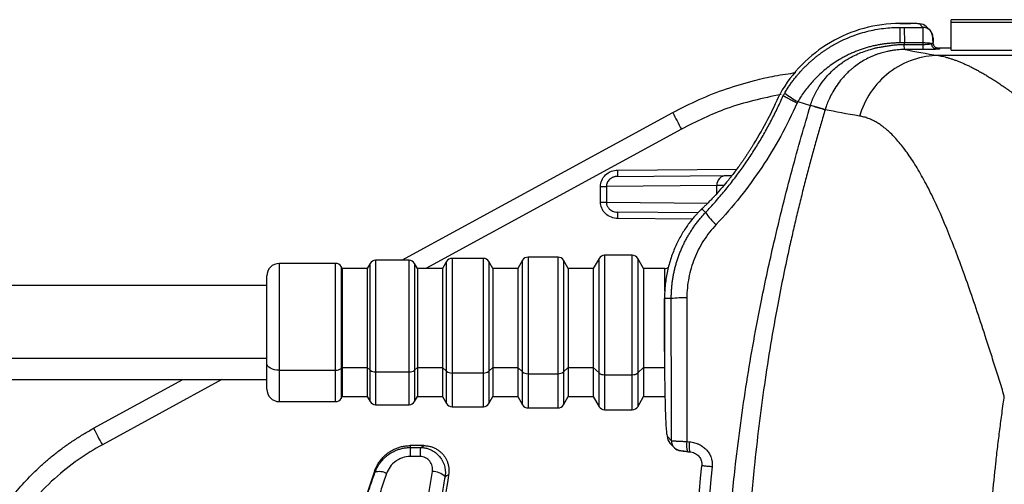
# Model space of a CAD drawing. Header units: millimetres. Extents: x 5 to 597, y 5 to 415.
# Tile 45 of 138: x 286.86 to 302.54, y 141.2 to 148.6. Entities that reach past the tile are written whole.
import ezdxf

# ---------------------------------------------------------------- set-up
doc = ezdxf.new("R2010")
doc.units = ezdxf.units.MM

msp = doc.modelspace()

# ---------------------------------------------------------------- linework, layer by layer
at = {"color": 7, "linetype": 'Continuous', "lineweight": 25}
for p, q in [((300.8744, 148.5363), (300.8744, 148.5362)), ((300.8744, 148.5363), (301.0451, 148.5363)), ((301.0451, 148.5362), (300.8744, 148.5362)), ((301.0451, 148.5363), (301.0451, 148.5362)), ((301.2408, 148.4758), (301.185, 148.5315)), ((315.2907, 148.5974), (301.6907, 148.5974)), ((315.2907, 148.5974), (301.6907, 148.5974)), ((301.6907, 148.5563), (301.6907, 148.5974)), ((301.6907, 148.5974), (301.6907, 148.5974)), ((301.6907, 148.5563), (315.2907, 148.5563)), ((301.6907, 148.1106), (301.6907, 148.5563)), ((300.9447, 148.4758), (301.2408, 148.4758)), ((301.3539, 148.429), (301.2981, 148.4848)), ((301.2454, 148.2281), (300.945, 148.2281)), ((301.2455, 148.2049), (301.2454, 148.2281)), ((301.4909, 148.1461), (301.5049, 148.1321)), ((301.6907, 148.1461), (301.4909, 148.1461)), ((301.6907, 148.1106), (315.2907, 148.1106)), ((316.3188, 148.0274), (301.4874, 148.0274)), ((299.2482, 147.2931), (299.4502, 147.2324)), ((292.9417, 144.7686), (297.2571, 147.1197)), ((299.6842, 147.1653), (299.6833, 147.1623)), ((298.548, 146.6205), (298.5481, 146.6205)), ((296.3796, 146.1037), (298.1069, 146.1188)), ((298.1069, 146.1188), (298.1969, 146.1195)), ((296.1062, 145.9434), (296.199, 145.9434)), ((296.1062, 145.6938), (296.1062, 145.9434)), ((297.957, 145.9588), (296.199, 145.9434)), ((296.199, 145.9434), (296.199, 145.6938)), ((296.1062, 145.6938), (296.199, 145.6938)), ((297.6608, 145.5224), (296.3796, 145.5335)), ((297.7065, 145.5738), (297.6992, 145.5661)), ((297.7277, 145.5938), (297.7065, 145.5737)), ((297.7799, 145.5312), (297.7209, 145.5869)), ((293.0579, 144.7686), (292.5235, 144.7686)), ((293.6542, 144.7486), (293.5907, 144.6386)), ((294.2406, 144.7986), (293.7408, 144.7986)), ((294.3907, 144.6386), (294.3272, 144.7486)), ((294.8657, 144.7686), (294.7907, 144.6386)), ((295.429, 144.8186), (294.9523, 144.8186)), ((295.5907, 144.6386), (295.5156, 144.7686)), ((296.0831, 144.7986), (295.9907, 144.6386)), ((296.6117, 144.8486), (296.1697, 144.8486)), ((296.7907, 144.6386), (296.6983, 144.7986)), ((291.8868, 144.7186), (290.9907, 144.7186)), ((291.9907, 144.6386), (291.9734, 144.6686)), ((292.3907, 144.6386), (291.9907, 144.6386)), ((291.9907, 144.6386), (291.9907, 143.0618)), ((292.4369, 144.7186), (292.3907, 144.6386)), ((292.3907, 144.6386), (292.3907, 143.0618)), ((293.1907, 144.6386), (293.1445, 144.7186)), ((293.5907, 144.6386), (293.1907, 144.6386)), ((293.1907, 144.6386), (293.1907, 143.0618)), ((293.5907, 144.6386), (293.5907, 143.0618)), ((294.7907, 144.6386), (294.3907, 144.6386)), ((294.3907, 144.6386), (294.3907, 143.0618)), ((294.7907, 144.6386), (294.7907, 143.0618)), ((295.9907, 144.6386), (295.5907, 144.6386)), ((295.5907, 144.6386), (295.5907, 143.0618)), ((295.9907, 144.6386), (295.9907, 143.0618)), ((297.1329, 144.6386), (296.7907, 144.6386)), ((296.7907, 144.6386), (296.7907, 143.0618)), ((290.7907, 143.1274), (290.7907, 144.5186)), ((290.7907, 144.3686), (275.7907, 144.3686)), ((297.1246, 144.1599), (297.1247, 144.1599)), ((297.1246, 143.3151), (297.1246, 144.1599)), ((297.1247, 144.1599), (297.1247, 143.3151)), ((297.233, 144.1599), (297.1247, 144.1599)), ((275.7907, 143.2092), (290.7907, 143.2092)), ((297.1246, 143.3151), (297.1247, 143.3151)), ((290.7907, 142.7186), (290.7907, 143.1274)), ((290.9907, 143.0182), (291.8868, 143.0182)), ((291.9907, 143.0618), (291.9734, 143.0455)), ((291.9907, 143.0618), (292.3907, 143.0618)), ((291.9907, 143.0618), (291.9907, 142.5986)), ((292.3907, 143.0618), (292.4369, 143.0182)), ((292.3907, 143.0618), (292.3907, 142.5986)), ((293.1907, 143.0618), (293.1445, 143.0182)), ((293.1907, 143.0618), (293.5907, 143.0618)), ((293.1907, 143.0618), (293.1907, 142.5986)), ((293.5907, 143.0618), (293.6542, 143.0018)), ((293.5907, 143.0618), (293.5907, 142.5986)), ((294.3907, 143.0618), (294.3272, 143.0018)), ((294.3907, 143.0618), (294.7907, 143.0618)), ((294.3907, 143.0618), (294.3907, 142.5986)), ((294.7907, 143.0618), (294.8657, 142.9909)), ((294.7907, 143.0618), (294.7907, 142.5986)), ((295.5907, 143.0618), (295.5156, 142.9909)), ((295.5907, 143.0618), (295.9907, 143.0618)), ((295.5907, 143.0618), (295.5907, 142.5986)), ((295.9907, 143.0618), (296.0831, 142.9745)), ((295.9907, 143.0618), (295.9907, 142.5986)), ((296.7907, 143.0618), (296.6983, 142.9745)), ((296.7907, 143.0618), (297.1329, 143.0618)), ((296.7907, 143.0618), (296.7907, 142.5986)), ((275.7907, 142.8686), (290.7907, 142.8686)), ((288.0335, 142.0946), (289.4542, 142.8686)), ((292.5235, 142.9909), (293.0579, 142.9909)), ((293.7408, 142.9745), (294.2406, 142.9745)), ((294.9523, 142.9636), (295.429, 142.9636)), ((296.1697, 142.9472), (296.6117, 142.9472)), ((291.9734, 142.5686), (291.9907, 142.5986)), ((291.9907, 142.5986), (292.3907, 142.5986)), ((292.3907, 142.5986), (292.4369, 142.5186)), ((293.1445, 142.5186), (293.1907, 142.5986)), ((293.1907, 142.5986), (293.5907, 142.5986)), ((293.5907, 142.5986), (293.6542, 142.4886)), ((294.3272, 142.4886), (294.3907, 142.5986)), ((294.3907, 142.5986), (294.7907, 142.5986)), ((294.7907, 142.5986), (294.8657, 142.4686)), ((295.5156, 142.4686), (295.5907, 142.5986)), ((295.5907, 142.5986), (295.9907, 142.5986)), ((295.9907, 142.5986), (296.0831, 142.4386)), ((296.6983, 142.4386), (296.7907, 142.5986)), ((296.7907, 142.5986), (297.1329, 142.5986)), ((290.9907, 142.5186), (291.8868, 142.5186)), ((292.5235, 142.4686), (293.0579, 142.4686)), ((293.7408, 142.4386), (294.2406, 142.4386)), ((294.9523, 142.4186), (295.429, 142.4186)), ((296.1697, 142.3886), (296.6117, 142.3886)), ((297.1699, 141.9668), (297.2351, 141.8958)), ((293.2929, 141.8186), (293.0765, 141.8186)), ((293.0775, 141.7887), (293.2378, 141.7887)), ((297.212, 141.8585), (297.2772, 141.7875)), ((297.4832, 141.8842), (297.5265, 141.8801)), ((293.2345, 141.6442), (293.0742, 141.6442)), ((297.4959, 141.7218), (297.5391, 141.7177))]:
    msp.add_line(p, q, dxfattribs=at)
at = {"color": 8, "linetype": 'Continuous', "lineweight": 25}
for p, q in [((297.3954, 146.8562), (293.3249, 144.6386)), ((296.3805, 146.2037), (298.2746, 146.2202)), ((297.957, 145.8318), (297.957, 145.9588)), ((296.199, 145.6938), (297.8137, 145.6797)), ((297.7277, 145.5938), (297.7209, 145.5869)), ((297.5738, 145.4231), (296.3805, 145.4335)), ((292.5235, 144.7686), (292.5235, 142.9909)), ((293.0579, 142.9909), (293.0579, 144.7686)), ((293.6542, 143.0018), (293.6542, 144.7486)), ((293.7408, 144.7986), (293.7408, 142.9745)), ((294.2406, 142.9745), (294.2406, 144.7986)), ((294.3272, 144.7486), (294.3272, 143.0018)), ((294.8657, 142.9909), (294.8657, 144.7686)), ((294.9523, 144.8186), (294.9523, 142.9636)), ((295.429, 142.9636), (295.429, 144.8186)), ((295.5156, 144.7686), (295.5156, 142.9909)), ((296.0831, 142.9745), (296.0831, 144.7986)), ((296.1697, 144.8486), (296.1697, 142.9472)), ((296.6117, 142.9472), (296.6117, 144.8486)), ((296.6983, 144.7986), (296.6983, 142.9745)), ((290.9907, 144.7186), (290.9907, 143.0182)), ((291.8868, 143.0182), (291.8868, 144.7186)), ((291.9734, 144.6686), (291.9734, 143.0455)), ((292.4369, 143.0182), (292.4369, 144.7186)), ((293.1445, 144.7186), (293.1445, 143.0182)), ((297.1329, 144.2779), (297.1329, 144.6386)), ((290.9907, 143.0182), (290.9907, 142.5186)), ((291.8868, 142.5186), (291.8868, 143.0182)), ((291.9734, 143.0455), (291.9734, 142.5686)), ((292.4369, 142.5186), (292.4369, 143.0182)), ((293.1445, 143.0182), (293.1445, 142.5186)), ((290.0761, 142.8686), (288.1718, 141.8312)), ((292.5235, 142.9909), (292.5235, 142.4686)), ((293.0579, 142.4686), (293.0579, 142.9909)), ((293.6542, 142.4886), (293.6542, 143.0018)), ((293.7408, 142.9745), (293.7408, 142.4386)), ((294.2406, 142.4386), (294.2406, 142.9745)), ((294.3272, 143.0018), (294.3272, 142.4886)), ((294.8657, 142.4686), (294.8657, 142.9909)), ((294.9523, 142.9636), (294.9523, 142.4186)), ((295.429, 142.4186), (295.429, 142.9636)), ((295.5156, 142.9909), (295.5156, 142.4686)), ((296.0831, 142.4386), (296.0831, 142.9745)), ((296.1697, 142.9472), (296.1697, 142.3886)), ((296.6117, 142.3886), (296.6117, 142.9472)), ((296.6983, 142.9745), (296.6983, 142.4386))]:
    msp.add_line(p, q, dxfattribs=at)
at = {"color": 7, "linetype": 'Continuous', "lineweight": 25, "flags": 128}
for points in [[(300.9448, 148.2049), (300.9449, 148.2179), (300.945, 148.2281)], [(301.2455, 148.1224), (301.0856, 148.1224), (300.9589, 148.1224)], [(290.9907, 143.0182), (290.9517, 143.0203), (290.9141, 143.0265), (290.8796, 143.0366), (290.8493, 143.0502), (290.8244, 143.0667), (290.8059, 143.0856), (290.7945, 143.1061), (290.7907, 143.1274)], [(293.0765, 141.8186), (293.077, 141.8018), (293.0775, 141.7887)], [(293.2378, 141.7887), (293.2686, 141.8054), (293.2929, 141.8186)], [(292.5142, 141.3926), (292.5139, 141.4112), (292.5137, 141.4259)], [(293.6875, 141.3548), (293.655, 141.3376), (293.6295, 141.324)]]:
    msp.add_lwpolyline(points, dxfattribs=at)
at = {"color": 7, "linetype": 'Continuous', "lineweight": 25}
for centre, radius, start, end in [((301.1852, 148.3718), 0.1597, 45.00606, 90.07823), ((309.7735, 148.2769), 8.9013, 178.71943, 180.31434), ((301.241, 148.3161), 0.1597, 359.91983, 44.9973), ((301.2614, 147.6421), 0.5862, 78.44377, 91.56727), ((293.0466, 150.0051), 6.4591, 328.39987, 336.3864), ((293.0466, 150.0051), 6.4592, 328.39987, 336.38636), ((299.9769, 148.6233), 1.5167, 231.84609, 241.28348), ((301.6122, 149.2378), 4.8428, 205.93608, 209.45675), ((294.9473, 146.1662), 1.4338, 357.50153, 1.49854), ((298.1127, 145.9631), 0.1557, 92.13173, 181.6045), ((294.9473, 145.471), 1.4338, 358.50146, 2.49847), ((298.4266, 145.9177), 0.7533, 210.86462, 230.46064), ((292.5235, 144.6686), 0.1, 90, 150), ((293.0579, 144.6686), 0.1, 30, 90), ((293.7408, 144.6986), 0.1, 90, 150), ((294.2406, 144.6986), 0.1, 30, 90), ((294.9523, 144.7186), 0.1, 90, 150), ((295.429, 144.7186), 0.1, 30, 90), ((296.1697, 144.7486), 0.1, 90, 150), ((296.6117, 144.7486), 0.1, 30, 90), ((290.9907, 144.5186), 0.2, 90, 180), ((291.8868, 144.6186), 0.1, 30, 90), ((297.1329, 144.7386), 0.1, 270, 302.95344), ((299.2307, 144.1599), 2.106, 178.58121, 180), ((297.4326, 142.1909), 1.9791, 88.58087, 95.78776), ((291.8934, 143.1482), 0.1302, 267.08394, 307.89993), ((292.5168, 143.1209), 0.1302, 232.10007, 272.91606), ((293.0645, 143.1209), 0.1302, 267.08394, 307.89993), ((293.7342, 143.1045), 0.1302, 232.10007, 272.91606), ((294.2472, 143.1045), 0.1302, 267.08394, 307.89993), ((294.9457, 143.0936), 0.1302, 232.10007, 272.91606), ((295.4356, 143.0936), 0.1302, 267.08394, 307.89993), ((296.163, 143.0773), 0.1302, 232.10007, 272.91606), ((296.6183, 143.0773), 0.1302, 267.08394, 307.89993), ((290.9907, 142.7186), 0.2, 180, 270), ((291.8868, 142.6186), 0.1, 270, 330), ((292.5235, 142.5686), 0.1, 210, 270), ((293.0579, 142.5686), 0.1, 270, 330), ((293.7408, 142.5386), 0.1, 210, 270), ((294.2406, 142.5386), 0.1, 270, 330), ((294.9523, 142.5186), 0.1, 210, 270), ((295.429, 142.5186), 0.1, 270, 330), ((296.1697, 142.4886), 0.1, 210, 270), ((296.6117, 142.4886), 0.1, 270, 330), ((292.3886, 144.2127), 4.8428, 205.93608, 209.45675), ((297.3295, 141.9666), 0.1597, 179.91536, 222.59377), ((295.0511, 141.6718), 1.9771, 176.61182, 180.80157), ((295.2114, 141.6718), 1.9771, 176.61182, 180.80157), ((297.3948, 141.8956), 0.1597, 222.61485, 265.08072), ((297.7123, 141.8217), 0.2375, 164.73752, 204.88058), ((300.9616, 138.3186), 9.0013, 159.80567, 200.19433), ((292.5866, 141.1765), 0.2279, 60.56355, 108.54497), ((293.4318, 141.1304), 0.2767, 44.41045, 90.62681), ((312.4462, 138.3186), 19.0028, 170.80598, 175.27296)]:
    msp.add_arc(centre, radius, start, end, dxfattribs=at)
at = {"color": 8, "linetype": 'Continuous', "lineweight": 25}
for centre, start, end in [((301.241, 148.3161), 45.00747, 90.07823), ((297.3948, 141.8956), 179.91536, 222.60436)]:
    msp.add_arc(centre, 0.1597, start, end, dxfattribs=at)
at = {"color": 7, "linetype": 'Continuous', "lineweight": 25}
for points, knots in [([(300.8744, 148.5362), (300.6815, 148.5362), (300.4878, 148.5105), (300.114, 148.4091), (299.9342, 148.3335), (299.6004, 148.1378), (299.4466, 148.0178), (299.1759, 147.7416), (299.0593, 147.5855), (298.965, 147.4177)], [0, 0, 0, 0, 0.25, 0.25, 0.5, 0.5, 0.75, 0.75, 1, 1, 1, 1]), ([(301.185, 148.5315), (301.1844, 148.5321), (301.1809, 148.5327), (301.1667, 148.5339), (301.1559, 148.5344), (301.1288, 148.5353), (301.1125, 148.5357), (301.0787, 148.5361), (301.0613, 148.5362), (301.0451, 148.5362)], [0, 0, 0, 0, 0.25, 0.25, 0.5, 0.5, 0.75, 0.75, 1, 1, 1, 1]), ([(299.0399, 147.4306), (299.0516, 147.4499), (299.0746, 147.488), (299.1111, 147.5432), (299.1484, 147.5964), (299.1866, 147.6473), (299.2255, 147.6961), (299.2649, 147.7428), (299.3047, 147.7874), (299.3449, 147.8299), (299.3853, 147.8704), (299.4258, 147.9088), (299.4664, 147.9454), (299.5068, 147.98), (299.5471, 148.0128), (299.5871, 148.0439), (299.6268, 148.0732), (299.6661, 148.1008), (299.7049, 148.1269), (299.7431, 148.1514), (299.7807, 148.1744), (299.8482, 148.2138), (299.9472, 148.2657), (300.0799, 148.3241), (300.2136, 148.3726), (300.3478, 148.4114), (300.4815, 148.4408), (300.6141, 148.4611), (300.745, 148.4735), (300.8316, 148.475), (300.8744, 148.4758)], [0, 0, 0, 0, 0.0305479, 0.0605278, 0.089935, 0.118765, 0.1470139, 0.1746781, 0.2017548, 0.2282414, 0.2541364, 0.27944, 0.3041517, 0.3282712, 0.3517982, 0.3747322, 0.3970728, 0.4188197, 0.4399728, 0.4605318, 0.4804966, 0.4998673, 0.5666572, 0.6322343, 0.6966022, 0.759766, 0.8217234, 0.8824402, 0.9418772, 1, 1, 1, 1]), ([(300.9447, 148.4758), (300.9447, 148.4734), (300.9448, 148.447), (300.9449, 148.3577), (300.9449, 148.2951), (300.945, 148.2281)], [0, 0, 0, 0, 0.5, 0.5, 1, 1, 1, 1]), ([(301.2454, 148.2281), (301.2454, 148.2358), (301.2453, 148.2516), (301.2452, 148.2755), (301.245, 148.2998), (301.2448, 148.3244), (301.2445, 148.3488), (301.2442, 148.3726), (301.2438, 148.3953), (301.2434, 148.4164), (301.243, 148.4353), (301.2425, 148.4514), (301.242, 148.4641), (301.2414, 148.473), (301.241, 148.4748), (301.2408, 148.4758)], [0, 0, 0, 0, 0.0578005, 0.118789, 0.1829651, 0.2503289, 0.32088, 0.3946182, 0.4715433, 0.551655, 0.6349529, 0.7214367, 0.8111061, 0.9039607, 1, 1, 1, 1]), ([(301.4032, 148.2058), (301.4027, 148.2288), (301.4019, 148.2743), (301.3957, 148.3354), (301.383, 148.3903), (301.3638, 148.4158), (301.3539, 148.429)], [0, 0, 0, 0, 0.2444985, 0.4843244, 0.7335511, 1, 1, 1, 1]), ([(300.8723, 148.228), (300.8515, 148.2278), (300.8097, 148.2273), (300.7471, 148.224), (300.6843, 148.2188), (300.6213, 148.2113), (300.5583, 148.2017), (300.4952, 148.1898), (300.4321, 148.1757), (300.3691, 148.1593), (300.3062, 148.1406), (300.2434, 148.1195), (300.181, 148.0959), (300.1188, 148.07), (300.057, 148.0415), (299.9956, 148.0105), (299.8878, 147.951), (299.7359, 147.8506), (299.5917, 147.7265), (299.4905, 147.6224), (299.4263, 147.5492), (299.3639, 147.4699), (299.3035, 147.3846), (299.2668, 147.324), (299.2482, 147.2931)], [0, 0, 0, 0, 0.0318273, 0.0637954, 0.0959219, 0.1282247, 0.1607216, 0.1934301, 0.2263681, 0.2595532, 0.2930031, 0.3267353, 0.3607675, 0.3951171, 0.4298017, 0.4648386, 0.5002451, 0.6181676, 0.7426093, 0.7905428, 0.8401866, 0.8916018, 0.9448513, 1, 1, 1, 1]), ([(300.4042, 148.1258), (300.4161, 148.1293), (300.4396, 148.1362), (300.4676, 148.1438), (300.4887, 148.1489), (300.5038, 148.1515), (300.5303, 148.156), (300.5708, 148.1636), (300.6282, 148.174), (300.6945, 148.1846), (300.7669, 148.1938), (300.8509, 148.2022), (300.9104, 148.2039), (300.9448, 148.2049)], [0, 0, 0, 0, 0.0675986, 0.1343999, 0.1589682, 0.1861733, 0.2184868, 0.3063213, 0.411549, 0.5380955, 0.6740025, 0.8113078, 1, 1, 1, 1]), ([(300.9448, 148.1223), (300.9449, 148.1231), (300.9449, 148.1313), (300.9449, 148.1623), (300.9448, 148.1842), (300.9448, 148.2049)], [0, 0, 0, 0, 0.5, 0.5, 1, 1, 1, 1]), ([(301.2455, 148.2049), (301.2507, 148.2049), (301.2611, 148.205), (301.2765, 148.2053), (301.2918, 148.2059), (301.3067, 148.2067), (301.3239, 148.208), (301.3429, 148.21), (301.3628, 148.2128), (301.3734, 148.2152), (301.3789, 148.2164)], [0, 0, 0, 0, 0.0966917, 0.1941837, 0.2925837, 0.3919964, 0.4925233, 0.6521381, 0.8212043, 1, 1, 1, 1]), ([(301.2455, 148.1224), (301.2455, 148.1231), (301.2455, 148.1313), (301.2455, 148.1623), (301.2455, 148.1843), (301.2455, 148.2049)], [0, 0, 0, 0, 0.5, 0.5, 1, 1, 1, 1]), ([(301.4623, 148.1265), (301.453, 148.1267), (301.4431, 148.1288), (301.4238, 148.1377), (301.4145, 148.1444), (301.3986, 148.1615), (301.392, 148.1719), (301.3827, 148.1939), (301.38, 148.2054), (301.3789, 148.2164)], [0, 0, 0, 0, 0.25, 0.25, 0.5, 0.5, 0.75, 0.75, 1, 1, 1, 1]), ([(301.4001, 148.2222), (301.4012, 148.2229), (301.4031, 148.2243), (301.4046, 148.2267), (301.4052, 148.2292), (301.405, 148.2311), (301.405, 148.232)], [0, 0, 0, 0, 0.2811582, 0.5404421, 0.7794346, 1, 1, 1, 1]), ([(301.4007, 148.3159), (301.4015, 148.315), (301.4025, 148.3069), (301.404, 148.2766), (301.4046, 148.2548), (301.405, 148.232)], [0, 0, 0, 0, 0.5, 0.5, 1, 1, 1, 1]), ([(301.4345, 148.161), (301.4301, 148.166), (301.4213, 148.1758), (301.4093, 148.1981), (301.4066, 148.2164), (301.4049, 148.2283)], [0, 0, 0, 0, 0.26684268, 0.5251566, 1, 1, 1, 1]), ([(299.4511, 147.2353), (299.4556, 147.2494), (299.4647, 147.2781), (299.4805, 147.3208), (299.4983, 147.364), (299.5183, 147.4073), (299.5404, 147.4508), (299.5648, 147.4943), (299.6107, 147.569), (299.6901, 147.6768), (299.8171, 147.8088), (299.9569, 147.9194), (300.0889, 147.9986), (300.201, 148.0519), (300.3028, 148.0934), (300.371, 148.1152), (300.4042, 148.1258)], [0, 0, 0, 0, 0.03275402, 0.06630521, 0.10064629, 0.13576909, 0.17166457, 0.20832287, 0.2457333, 0.36517367, 0.50308956, 0.6489429, 0.75746516, 0.84213822, 0.92293031, 1, 1, 1, 1]), ([(300.9448, 148.1223), (300.9343, 148.1221), (300.907, 148.1217), (300.8567, 148.1191), (300.7967, 148.1134), (300.7344, 148.1045), (300.6661, 148.0915), (300.5943, 148.0737), (300.5382, 148.0556), (300.5058, 148.044), (300.4943, 148.0398), (300.4808, 148.0348), (300.4633, 148.028), (300.4395, 148.0182), (300.3892, 147.9963), (300.3192, 147.9613), (300.2317, 147.9085), (300.1628, 147.8592), (300.1076, 147.8146), (300.0707, 147.7824), (300.0309, 147.7449), (299.9849, 147.698), (299.9212, 147.6244), (299.853, 147.5311), (299.7903, 147.4258), (299.7425, 147.3267), (299.7085, 147.2414), (299.6918, 147.1888), (299.6843, 147.1652)], [0, 0, 0, 0, 0.0186629, 0.0481073, 0.0886694, 0.1249133, 0.1590472, 0.2111995, 0.2552907, 0.2637913, 0.2723505, 0.2768561, 0.2891776, 0.3057359, 0.3223294, 0.3863108, 0.4442633, 0.5034309, 0.5368231, 0.570179, 0.5901287, 0.6338326, 0.6864954, 0.7624612, 0.8381452, 0.9026953, 0.9564975, 1, 1, 1, 1]), ([(301.4623, 148.1265), (301.4385, 148.1252), (301.4055, 148.1242), (301.3306, 148.1227), (301.2882, 148.1224), (301.2455, 148.1224)], [0, 0, 0, 0, 0.5, 0.5, 1, 1, 1, 1]), ([(301.4199, 148.1756), (301.42, 148.1756), (301.4272, 148.1647), (301.4465, 148.1557), (301.471, 148.1472), (301.4842, 148.1465), (301.4909, 148.1461)], [0, 0, 0, 0, 0.0016115, 0.4980853, 0.747642, 1, 1, 1, 1]), ([(301.5049, 148.1321), (301.5054, 148.1316), (301.5047, 148.1309), (301.5016, 148.1301), (301.4998, 148.1298), (301.4984, 148.1296), (301.4978, 148.1295), (301.4898, 148.1283), (301.4783, 148.1274), (301.4623, 148.1265)], [0, 0, 0, 0, 0.25, 0.375, 0.4375, 0.4375, 0.5, 0.5, 1, 1, 1, 1]), ([(301.4874, 148.0274), (301.3571, 148.0264), (301.2201, 148.0051), (300.9521, 147.9149), (300.8217, 147.8459), (300.5897, 147.6677), (300.4885, 147.5588), (300.3288, 147.3206), (300.2704, 147.1917), (300.2329, 147.0639)], [0, 0, 0, 0, 0.25, 0.25, 0.5, 0.5, 0.75, 0.75, 1, 1, 1, 1]), ([(301.4874, 148.0274), (301.5015, 148.0249), (301.5297, 148.0197), (301.5736, 148.0098), (301.6188, 147.9981), (301.6654, 147.9844), (301.7135, 147.9689), (301.7629, 147.9514), (301.8138, 147.9318), (301.8661, 147.9103), (301.9198, 147.8866), (301.9749, 147.8609), (302.0314, 147.833), (302.0893, 147.8029), (302.1487, 147.7706), (302.2094, 147.736), (302.2716, 147.6992), (302.3351, 147.66), (302.4001, 147.6185), (302.4665, 147.5745), (302.5343, 147.5282), (302.6035, 147.4793), (302.6741, 147.428), (302.7462, 147.3741), (302.8196, 147.3177), (302.8944, 147.2586), (302.9707, 147.1969), (303.0603, 147.1226), (303.1645, 147.0338), (303.2846, 146.9282), (303.4092, 146.8153), (303.5382, 146.6947), (303.6716, 146.5663), (303.8095, 146.4297), (303.9518, 146.2846), (304.0986, 146.1308), (304.2498, 145.9681), (304.4054, 145.796), (304.5655, 145.6144), (304.73, 145.4229), (304.8989, 145.2217), (305.0137, 145.0807), (305.0716, 145.0095)], [0, 0, 0, 0, 0.0175695, 0.0352787, 0.0531279, 0.0711176, 0.0892483, 0.1075204, 0.1259343, 0.1444905, 0.1631893, 0.1820312, 0.2010166, 0.2201458, 0.2394192, 0.2588372, 0.2784001, 0.2981082, 0.317962, 0.3379618, 0.3581078, 0.3784004, 0.39884, 0.4194267, 0.440161, 0.4610431, 0.4820733, 0.5032518, 0.5343471, 0.5661142, 0.5985541, 0.6316675, 0.6654553, 0.6999181, 0.7350568, 0.7708718, 0.807364, 0.8445338, 0.8823817, 0.9209085, 0.9601144, 1, 1, 1, 1]), ([(297.2571, 147.1197), (297.3956, 147.1909), (297.6727, 147.3333), (298.109, 147.5025), (298.5143, 147.6238), (298.8849, 147.7085), (299.1068, 147.74), (299.2184, 147.7558)], [0, 0, 0, 0, 0.2252581, 0.4505191, 0.6757831, 0.8370521, 1, 1, 1, 1]), ([(297.7799, 145.5312), (297.8063, 145.5592), (297.8589, 145.6151), (297.9358, 145.7006), (298.0112, 145.7871), (298.0847, 145.8747), (298.1565, 145.9633), (298.2265, 146.053), (298.2947, 146.1436), (298.3612, 146.2351), (298.4258, 146.3275), (298.4887, 146.4207), (298.5498, 146.5148), (298.609, 146.6096), (298.6664, 146.7051), (298.7221, 146.8014), (298.7759, 146.8983), (298.8278, 146.9958), (298.878, 147.0939), (298.9263, 147.1925), (298.973, 147.2917), (299.0026, 147.3583), (299.0174, 147.3916)], [0, 0, 0, 0, 0.0514827, 0.1028063, 0.1539714, 0.2049784, 0.2558277, 0.3065199, 0.3570555, 0.4074349, 0.4576587, 0.5077273, 0.5576414, 0.6074013, 0.6570078, 0.7064612, 0.7557622, 0.8049112, 0.853909, 0.902756, 0.9514528, 1, 1, 1, 1]), ([(299.2358, 147.2719), (299.1564, 147.0919), (299.0694, 146.916), (298.8819, 146.5744), (298.7813, 146.4085), (298.459, 145.9247), (298.217, 145.621), (297.947, 145.3367)], [0, 0, 0, 0, 0.25, 0.25, 0.5, 0.5, 1, 1, 1, 1]), ([(299.0174, 147.3916), (299.0177, 147.3911), (299.0183, 147.3903), (299.0215, 147.3879), (299.0265, 147.3846), (299.0335, 147.3803), (299.0424, 147.375), (299.0533, 147.3687), (299.0661, 147.3615), (299.0809, 147.3534), (299.0991, 147.3436), (299.1225, 147.3311), (299.1534, 147.3147), (299.1916, 147.2947), (299.2206, 147.2798), (299.2358, 147.2719)], [0, 0, 0, 0, 0.0583905, 0.1183136, 0.1796242, 0.2421511, 0.3056986, 0.3700494, 0.4349686, 0.5002084, 0.5678942, 0.6532686, 0.7552479, 0.8718409, 1, 1, 1, 1]), ([(298.071, 138.3186), (298.0712, 138.3939), (298.0716, 138.5466), (298.0747, 138.7788), (298.0797, 139.0175), (298.0871, 139.2626), (298.097, 139.5141), (298.1095, 139.7719), (298.1247, 140.0361), (298.1428, 140.3066), (298.1811, 140.8047), (298.2642, 141.6479), (298.4263, 142.833), (298.6381, 144.0064), (298.8413, 144.9424), (299.0076, 145.6326), (299.1535, 146.1944), (299.2998, 146.7246), (299.401, 147.0664), (299.4502, 147.2324)], [0, 0, 0, 0, 0.0249432, 0.0506023, 0.0769772, 0.1040675, 0.1318732, 0.1603938, 0.1896291, 0.2195788, 0.2502426, 0.3551741, 0.5003421, 0.646575, 0.7502385, 0.8177395, 0.8818644, 0.9426167, 1, 1, 1, 1]), ([(299.6833, 147.1623), (299.6619, 147.0907), (299.6186, 146.9455), (299.5549, 146.7241), (299.4911, 146.4962), (299.4276, 146.2618), (299.3643, 146.0208), (299.3015, 145.7732), (299.2394, 145.519), (299.178, 145.2581), (299.0687, 144.7739), (298.9006, 143.9519), (298.7052, 142.7786), (298.5612, 141.608), (298.4829, 140.7009), (298.4431, 140.0773), (298.4205, 139.6091), (298.4055, 139.1609), (298.3968, 138.733), (298.3957, 138.4545), (298.3952, 138.3186)], [0, 0, 0, 0, 0.0249946, 0.0506829, 0.0770665, 0.1041469, 0.1319256, 0.1604038, 0.1895829, 0.219464, 0.2500483, 0.3556438, 0.5000648, 0.6478185, 0.7500435, 0.8045694, 0.8568363, 0.906835, 0.9545582, 1, 1, 1, 1]), ([(299.6833, 147.1623), (299.6785, 147.1638), (299.6696, 147.1665), (299.6428, 147.1745), (299.6249, 147.1799), (299.5822, 147.1927), (299.5574, 147.2002), (299.5049, 147.2159), (299.4772, 147.2243), (299.4502, 147.2324)], [0, 0, 0, 0, 0.25, 0.25, 0.5, 0.5, 0.75, 0.75, 1, 1, 1, 1]), ([(299.6842, 147.1653), (299.6794, 147.1667), (299.6705, 147.1693), (299.6437, 147.1774), (299.6258, 147.1827), (299.5831, 147.1956), (299.5583, 147.203), (299.5058, 147.2188), (299.4782, 147.2271), (299.4511, 147.2352)], [0, 0, 0, 0, 0.25, 0.25, 0.5, 0.5, 0.75, 0.75, 1, 1, 1, 1]), ([(302.5371, 142.6058), (302.5232, 142.6507), (302.4953, 142.7404), (302.4539, 142.873), (302.4127, 143.0041), (302.3718, 143.1335), (302.3312, 143.2612), (302.2908, 143.3873), (302.2154, 143.6211), (302.1069, 143.9515), (301.9191, 144.5003), (301.6902, 145.1191), (301.4603, 145.6525), (301.2745, 146.0219), (301.1321, 146.2714), (300.9888, 146.488), (300.8702, 146.6389), (300.7771, 146.741), (300.7101, 146.807), (300.6429, 146.8656), (300.5755, 146.917), (300.5077, 146.9611), (300.4397, 146.998), (300.3712, 147.0275), (300.3024, 147.0502), (300.2561, 147.0593), (300.2329, 147.0639)], [0, 0, 0, 0, 0.0175704, 0.0351222, 0.0526568, 0.0701759, 0.0876811, 0.1051739, 0.1226559, 0.1862486, 0.2487499, 0.3743437, 0.4971097, 0.5607354, 0.6237604, 0.686324, 0.7485665, 0.7770263, 0.8053212, 0.8334658, 0.8614745, 0.8893623, 0.9171438, 0.9448339, 0.9724477, 1, 1, 1, 1]), ([(298.5481, 146.6205), (298.5391, 146.606), (298.5213, 146.5772), (298.4941, 146.5344), (298.4667, 146.492), (298.4391, 146.4501), (298.4113, 146.4087), (298.3832, 146.3678), (298.355, 146.3274), (298.2983, 146.2477), (298.2124, 146.1326), (298.0996, 145.9919), (297.991, 145.8652), (297.9066, 145.773), (297.8439, 145.7075), (297.7997, 145.6628), (297.7583, 145.6221), (297.7334, 145.5987), (297.7209, 145.5869)], [0, 0, 0, 0, 0.0315751, 0.0630079, 0.0943324, 0.1255828, 0.1567938, 0.1879999, 0.2192358, 0.2505362, 0.3754275, 0.500384, 0.6249079, 0.7499188, 0.8123946, 0.874723, 0.93717, 1, 1, 1, 1]), ([(296.1062, 145.9434), (296.1062, 145.9739), (296.112, 146.0068), (296.1387, 146.0706), (296.1596, 146.1012), (296.2131, 146.1519), (296.2455, 146.1719), (296.3131, 146.1976), (296.3481, 146.2034), (296.3805, 146.2037)], [0, 0, 0, 0, 0.25, 0.25, 0.5, 0.5, 0.75, 0.75, 1, 1, 1, 1]), ([(296.3796, 146.1037), (296.3726, 146.1034), (296.3593, 146.1029), (296.3411, 146.0999), (296.326, 146.0963), (296.305, 146.0896), (296.2795, 146.0776), (296.2507, 146.0567), (296.2277, 146.0317), (296.211, 146.0032), (296.2009, 145.9736), (296.1996, 145.9534), (296.199, 145.9434)], [0, 0, 0, 0, 0.0802803, 0.1497653, 0.2084543, 0.2563489, 0.3987535, 0.5239296, 0.6548736, 0.776526, 0.8896201, 1, 1, 1, 1]), ([(296.3805, 145.4335), (296.3481, 145.4338), (296.3131, 145.4397), (296.2455, 145.4654), (296.2131, 145.4853), (296.1596, 145.536), (296.1387, 145.5667), (296.112, 145.6304), (296.1062, 145.6633), (296.1062, 145.6938)], [0, 0, 0, 0, 0.25, 0.25, 0.5, 0.5, 0.75, 0.75, 1, 1, 1, 1]), ([(296.199, 145.6938), (296.1992, 145.6881), (296.1996, 145.6767), (296.2029, 145.6595), (296.2082, 145.6425), (296.2158, 145.6259), (296.2256, 145.6099), (296.2376, 145.5947), (296.2548, 145.5776), (296.2795, 145.5596), (296.3097, 145.5455), (296.3438, 145.5358), (296.3664, 145.5344), (296.3796, 145.5335)], [0, 0, 0, 0, 0.06291165, 0.12715371, 0.19297651, 0.26061281, 0.33027718, 0.40216604, 0.47645817, 0.60153578, 0.74395754, 0.85040008, 1, 1, 1, 1]), ([(297.6992, 145.5661), (297.6932, 145.5603), (297.6813, 145.5487), (297.6625, 145.5296), (297.6431, 145.5093), (297.6232, 145.4877), (297.6027, 145.4647), (297.5817, 145.4402), (297.5604, 145.4144), (297.5386, 145.387), (297.4917, 145.3255), (297.4183, 145.2185), (297.3252, 145.0502), (297.2437, 144.8594), (297.1915, 144.6889), (297.1605, 144.5473), (297.1429, 144.4403), (297.1301, 144.328), (297.127, 144.2512), (297.1254, 144.2121)], [0, 0, 0, 0, 0.0278671, 0.0556528, 0.0833907, 0.1111144, 0.1388576, 0.166654, 0.1945372, 0.2225404, 0.2506964, 0.3746725, 0.5000175, 0.6225962, 0.7497556, 0.808937, 0.8702802, 0.9339261, 1, 1, 1, 1]), ([(297.233, 144.1599), (297.2332, 144.1814), (297.2336, 144.2244), (297.2368, 144.2889), (297.2419, 144.3534), (297.2492, 144.4178), (297.2586, 144.482), (297.2702, 144.5461), (297.2838, 144.6098), (297.2996, 144.6732), (297.3174, 144.7361), (297.3374, 144.7985), (297.3594, 144.8604), (297.3836, 144.9216), (297.4097, 144.982), (297.438, 145.0417), (297.4682, 145.1005), (297.5005, 145.1584), (297.5347, 145.2153), (297.5708, 145.2711), (297.6089, 145.3257), (297.6489, 145.3791), (297.6907, 145.4313), (297.7342, 145.4822), (297.7647, 145.5148), (297.7799, 145.5312)], [0, 0, 0, 0, 0.0425822, 0.0852411, 0.1279772, 0.1707915, 0.2136845, 0.256657, 0.2997096, 0.3428431, 0.3860582, 0.4293555, 0.4727357, 0.5161995, 0.5597474, 0.6033803, 0.6470987, 0.6909032, 0.7347945, 0.7787733, 0.8228401, 0.8669956, 0.9112403, 0.9555749, 1, 1, 1, 1]), ([(297.947, 145.3367), (297.8727, 145.2585), (297.8059, 145.173), (297.6907, 144.9929), (297.642, 144.898), (297.5822, 144.7482), (297.5645, 144.6968), (297.5344, 144.5936), (297.5219, 144.5416), (297.4917, 144.3842), (297.4816, 144.2777), (297.4816, 144.1694)], [0, 0, 0, 0, 0.25, 0.25, 0.5, 0.5, 0.625, 0.625, 0.75, 0.75, 1, 1, 1, 1]), ([(297.1247, 143.3151), (297.1247, 143.2372), (297.125, 143.1565), (297.126, 142.9931), (297.1268, 142.9105), (297.129, 142.748), (297.1304, 142.6681), (297.1337, 142.5165), (297.1357, 142.4448), (297.14, 142.3141), (297.1425, 142.2552), (297.1476, 142.1532), (297.1503, 142.1102), (297.1559, 142.0413), (297.1587, 142.0154), (297.1644, 141.9796), (297.1672, 141.9697), (297.1699, 141.9668)], [0, 0, 0, 0, 0.125, 0.125, 0.25, 0.25, 0.375, 0.375, 0.5, 0.5, 0.625, 0.625, 0.75, 0.75, 0.875, 0.875, 1, 1, 1, 1]), ([(302.5372, 134.0314), (302.5336, 134.0578), (302.526, 134.1138), (302.5138, 134.2028), (302.4991, 134.3099), (302.4826, 134.4318), (302.4595, 134.6099), (302.4321, 134.8325), (302.3915, 135.1889), (302.3468, 135.6345), (302.2593, 136.704), (302.2005, 138.3147), (302.2588, 139.9258), (302.3464, 140.9983), (302.3912, 141.4456), (302.4319, 141.8034), (302.4594, 142.0266), (302.4826, 142.2051), (302.5011, 142.3423), (302.5195, 142.4759), (302.5316, 142.5649), (302.5371, 142.6058)], [0, 0, 0, 0, 0.0092831, 0.0197174, 0.0313045, 0.0469868, 0.0626328, 0.0939226, 0.1252065, 0.18769, 0.2500959, 0.4993748, 0.7491525, 0.8117384, 0.8745798, 0.9059162, 0.9373076, 0.9529835, 0.9686746, 0.9856041, 1, 1, 1, 1]), ([(285.7907, 138.3186), (285.7909, 138.3499), (285.7913, 138.4124), (285.7945, 138.5063), (285.7996, 138.6004), (285.8068, 138.6945), (285.8161, 138.7885), (285.8275, 138.8826), (285.841, 138.9766), (285.8566, 139.0705), (285.8743, 139.1641), (285.8941, 139.2576), (285.916, 139.3508), (285.9401, 139.4437), (285.9663, 139.5362), (285.9946, 139.6282), (286.025, 139.7199), (286.0576, 139.8109), (286.0922, 139.9015), (286.129, 139.9913), (286.1678, 140.0806), (286.2088, 140.1691), (286.2518, 140.2568), (286.297, 140.3437), (286.3441, 140.4297), (286.402, 140.5297), (286.4723, 140.6436), (286.5571, 140.7705), (286.6476, 140.896), (286.7439, 141.02), (286.8461, 141.142), (286.9543, 141.2617), (287.0684, 141.3789), (287.1886, 141.4931), (287.3147, 141.604), (287.4468, 141.7112), (287.5848, 141.8144), (287.7287, 141.9131), (287.8781, 142.0075), (287.9815, 142.0654), (288.0335, 142.0946)], [0, 0, 0, 0, 0.0203407, 0.0407242, 0.0611505, 0.0816196, 0.1021316, 0.1226863, 0.1432839, 0.1639243, 0.1846075, 0.2053335, 0.2261024, 0.2469141, 0.2677686, 0.288666, 0.3096062, 0.3305892, 0.3516151, 0.3726839, 0.3937954, 0.4149499, 0.4361471, 0.4573873, 0.4786703, 0.4999961, 0.5326203, 0.5657199, 0.5992949, 0.6333454, 0.6678713, 0.7028726, 0.7383494, 0.7743017, 0.8107294, 0.8476326, 0.8850112, 0.9228654, 0.9611949, 1, 1, 1, 1]), ([(288.1718, 141.8312), (287.9147, 141.6911), (287.6558, 141.5133), (287.1645, 141.0713), (286.9325, 140.8068), (286.6345, 140.3495), (286.5436, 140.1871), (286.3835, 139.8455), (286.3143, 139.6663), (286.2017, 139.2956), (286.1584, 139.1041), (286.1002, 138.7146), (286.0854, 138.5166), (286.0854, 138.1206), (286.1002, 137.9226), (286.1584, 137.5332), (286.2017, 137.3417), (286.3143, 136.9709), (286.3835, 136.7917), (286.5436, 136.4501), (286.6345, 136.2877), (286.9325, 135.8304), (287.1645, 135.5659), (287.6558, 135.1239), (287.9147, 134.9461), (288.1718, 134.8061)], [0, 0, 0, 0, 0.125, 0.125, 0.25, 0.25, 0.3125, 0.3125, 0.375, 0.375, 0.4375, 0.4375, 0.5, 0.5, 0.5625, 0.5625, 0.625, 0.625, 0.6875, 0.6875, 0.75, 0.75, 0.875, 0.875, 1, 1, 1, 1]), ([(292.5137, 141.4259), (292.5178, 141.4366), (292.5261, 141.4579), (292.5407, 141.489), (292.557, 141.5191), (292.5749, 141.5481), (292.5943, 141.5759), (292.615, 141.6023), (292.6369, 141.6273), (292.6599, 141.6507), (292.6838, 141.6725), (292.7084, 141.6926), (292.7407, 141.7165), (292.7826, 141.7427), (292.8356, 141.7692), (292.8924, 141.7908), (292.9521, 141.8066), (293.0138, 141.8167), (293.0556, 141.818), (293.0765, 141.8186)], [0, 0, 0, 0, 0.0470129, 0.0940058, 0.1408826, 0.1875476, 0.2339069, 0.2798694, 0.3253475, 0.370258, 0.414523, 0.4580704, 0.5008342, 0.5795697, 0.6607413, 0.7438997, 0.828536, 0.9140961, 1, 1, 1, 1]), ([(292.5142, 141.3926), (292.518, 141.4028), (292.5256, 141.4226), (292.5384, 141.4505), (292.5515, 141.4758), (292.5645, 141.4985), (292.5772, 141.5186), (292.5893, 141.5361), (292.616, 141.5725), (292.6609, 141.6227), (292.7322, 141.6815), (292.8099, 141.728), (292.8861, 141.7589), (292.9551, 141.777), (293.0161, 141.7869), (293.0571, 141.7881), (293.0775, 141.7887)], [0, 0, 0, 0, 0.045036, 0.0872104, 0.1263403, 0.1622706, 0.1948721, 0.2240396, 0.2496892, 0.3802972, 0.4992229, 0.6267567, 0.748935, 0.8331707, 0.9170034, 1, 1, 1, 1]), ([(293.2378, 141.7887), (293.2473, 141.7885), (293.2663, 141.7881), (293.2948, 141.7849), (293.3233, 141.7797), (293.3515, 141.7724), (293.3791, 141.763), (293.4226, 141.7446), (293.4806, 141.7096), (293.5411, 141.652), (293.5906, 141.5798), (293.6222, 141.5019), (293.635, 141.4258), (293.6355, 141.3681), (293.6312, 141.3366), (293.6295, 141.324)], [0, 0, 0, 0, 0.0409035, 0.0822948, 0.1240588, 0.1660729, 0.2082097, 0.2503388, 0.3704457, 0.4999078, 0.6101827, 0.7497595, 0.8620532, 0.9444672, 1, 1, 1, 1]), ([(293.2929, 141.8186), (293.3024, 141.8184), (293.3214, 141.818), (293.3498, 141.8149), (293.3778, 141.8098), (293.4053, 141.8028), (293.4319, 141.794), (293.4576, 141.7835), (293.482, 141.7714), (293.5051, 141.758), (293.5267, 141.7435), (293.5468, 141.728), (293.5653, 141.7118), (293.5821, 141.6952), (293.6021, 141.673), (293.6248, 141.6433), (293.6484, 141.6038), (293.6682, 141.5596), (293.683, 141.5113), (293.6916, 141.4602), (293.694, 141.4074), (293.6897, 141.3724), (293.6875, 141.3548)], [0, 0, 0, 0, 0.0411786, 0.082442, 0.1236367, 0.1646076, 0.2052008, 0.2452668, 0.2846627, 0.3232545, 0.3609194, 0.3975466, 0.4330386, 0.4673118, 0.500296, 0.5624988, 0.6289301, 0.6990294, 0.7720794, 0.8472284, 0.9235303, 1, 1, 1, 1]), ([(297.2351, 141.8958), (297.2356, 141.8958), (297.2366, 141.8956), (297.2408, 141.8953), (297.2475, 141.8949), (297.2574, 141.8943), (297.2707, 141.8936), (297.2877, 141.8928), (297.3097, 141.8918), (297.3371, 141.8905), (297.3714, 141.889), (297.409, 141.8873), (297.4472, 141.8857), (297.4719, 141.8846), (297.4832, 141.8842)], [0, 0, 0, 0, 0.0591699, 0.1225523, 0.1901649, 0.2619477, 0.3377471, 0.4173015, 0.5002321, 0.6010397, 0.7006499, 0.8154123, 0.9150577, 1, 1, 1, 1]), ([(297.2773, 141.7875), (297.2891, 141.7777), (297.3123, 141.7584), (297.3642, 141.7425), (297.4236, 141.7315), (297.4686, 141.7268), (297.4915, 141.7244)], [0, 0, 0, 0, 0.2616513, 0.50990483, 0.75161341, 1, 1, 1, 1]), ([(297.5401, 141.7177), (297.5367, 141.7173), (297.5334, 141.7205), (297.5277, 141.736), (297.5255, 141.7484), (297.5228, 141.7804), (297.5224, 141.7998), (297.5233, 141.8402), (297.5247, 141.861), (297.5265, 141.8801)], [0, 0, 0, 0, 0.25, 0.25, 0.5, 0.5, 0.75, 0.75, 1, 1, 1, 1]), ([(297.5265, 141.8801), (297.5534, 141.8775), (297.5795, 141.8726), (297.6174, 141.8618), (297.636, 141.8556), (297.6571, 141.8469), (297.666, 141.8429), (297.6719, 141.8401), (297.6752, 141.8385), (297.6989, 141.8268), (297.7286, 141.8089), (297.7551, 141.7878), (297.7722, 141.773), (297.7801, 141.7655), (297.8045, 141.7402), (297.8188, 141.7223), (297.8373, 141.6938), (297.8458, 141.6792), (297.8545, 141.6615), (297.8585, 141.6524), (297.8601, 141.6485), (297.8612, 141.6459), (297.8616, 141.6449), (297.883, 141.5915), (297.8905, 141.5374), (297.8847, 141.4809)], [0, 0, 0, 0, 0.125, 0.125, 0.1875, 0.21875, 0.234375, 0.234375, 0.25, 0.25, 0.375, 0.4375, 0.4375, 0.5, 0.5, 0.625, 0.625, 0.6875, 0.71875, 0.734375, 0.7421875, 0.7421875, 0.75, 0.75, 1, 1, 1, 1]), ([(293.0742, 141.6442), (293.0323, 141.6442), (292.9904, 141.6373), (292.9317, 141.6178), (292.9127, 141.6099), (292.8761, 141.5909), (292.8583, 141.5799), (292.8087, 141.5436), (292.7796, 141.5145), (292.7312, 141.4489), (292.7123, 141.4133), (292.6987, 141.375)], [0, 0, 0, 0, 0.25, 0.25, 0.375, 0.375, 0.5, 0.5, 0.75, 0.75, 1, 1, 1, 1]), ([(293.4288, 141.407), (293.4336, 141.4356), (293.4325, 141.4645), (293.4186, 141.5206), (293.4057, 141.5469), (293.3699, 141.5923), (293.3466, 141.6113), (293.3072, 141.6307), (293.293, 141.6358), (293.2642, 141.6425), (293.2495, 141.6442), (293.2345, 141.6442)], [0, 0, 0, 0, 0.25, 0.25, 0.5, 0.5, 0.75, 0.75, 0.875, 0.875, 1, 1, 1, 1]), ([(297.4968, 141.7218), (297.4652, 141.7247), (297.4365, 141.7278), (297.3944, 141.7332), (297.3822, 141.7353), (297.3811, 141.7366)], [0, 0, 0, 0, 0.5, 0.5, 1, 1, 1, 1]), ([(297.5401, 141.7177), (297.5732, 141.7145), (297.6001, 141.704), (297.6454, 141.6772), (297.6637, 141.6605), (297.693, 141.6234), (297.7042, 141.6029), (297.7192, 141.5565), (297.7238, 141.5309), (297.7204, 141.4975)], [0, 0, 0, 0, 0.25, 0.25, 0.5, 0.5, 0.75, 0.75, 1, 1, 1, 1]), ([(297.8847, 141.4809), (297.8633, 141.483), (297.8411, 141.4853), (297.7995, 141.4895), (297.7803, 141.4914), (297.749, 141.4946), (297.7372, 141.4958), (297.7225, 141.4973), (297.7197, 141.4976), (297.7204, 141.4975)], [0, 0, 0, 0, 0.25, 0.25, 0.5, 0.5, 0.75, 0.75, 1, 1, 1, 1]), ([(291.9744, 138.3186), (291.9745, 138.3587), (291.9748, 138.4389), (291.9773, 138.5592), (291.9813, 138.6796), (291.987, 138.8001), (291.9942, 138.9205), (292.0031, 139.041), (292.0136, 139.1614), (292.0257, 139.2818), (292.0394, 139.4021), (292.0548, 139.5224), (292.0718, 139.6425), (292.0904, 139.7625), (292.1162, 139.9148), (292.151, 140.0992), (292.1973, 140.3155), (292.2492, 140.5318), (292.3067, 140.7479), (292.3699, 140.9637), (292.4386, 141.1791), (292.4889, 141.3212), (292.5142, 141.3926)], [0, 0, 0, 0, 0.0379719, 0.0759799, 0.1140279, 0.1521196, 0.1902587, 0.228449, 0.266694, 0.3049977, 0.3433635, 0.3817952, 0.4202965, 0.4588708, 0.4975219, 0.5675788, 0.6381776, 0.7093388, 0.7810824, 0.8534278, 0.9263942, 1, 1, 1, 1]), ([(292.6987, 141.375), (292.6843, 141.3341), (292.6556, 141.2524), (292.6147, 141.129), (292.5755, 141.0051), (292.5381, 140.8809), (292.5025, 140.7562), (292.4687, 140.631), (292.4368, 140.5055), (292.4066, 140.3796), (292.3782, 140.2534), (292.3517, 140.1267), (292.3269, 139.9997), (292.2656, 139.6594), (292.1931, 139.0998), (292.1596, 138.3155), (292.1937, 137.5298), (292.271, 136.9373), (292.3459, 136.5365), (292.3915, 136.3211), (292.4424, 136.1068), (292.4984, 135.8936), (292.5598, 135.6816), (292.6261, 135.4707), (292.6744, 135.3319), (292.6987, 135.2623)], [0, 0, 0, 0, 0.0212493, 0.0424324, 0.0635529, 0.0846145, 0.1056208, 0.1265755, 0.1474823, 0.168345, 0.1891674, 0.2099532, 0.2307063, 0.2514305, 0.3761765, 0.5002754, 0.6250399, 0.7504708, 0.7857475, 0.8211167, 0.8565972, 0.8922074, 0.9279659, 0.9638908, 1, 1, 1, 1]), ([(293.4288, 135.2302), (293.4211, 135.2764), (293.4057, 135.3686), (293.384, 135.5075), (293.3632, 135.6464), (293.3435, 135.7854), (293.3249, 135.9244), (293.3074, 136.0635), (293.2909, 136.2026), (293.2754, 136.3417), (293.2611, 136.4807), (293.2478, 136.6197), (293.2167, 136.9719), (293.1809, 137.54), (293.1646, 138.3241), (293.1813, 139.1066), (293.2196, 139.7099), (293.2588, 140.1372), (293.2856, 140.3915), (293.3159, 140.6458), (293.3499, 140.9), (293.3872, 141.1542), (293.4149, 141.3226), (293.4288, 141.407)], [0, 0, 0, 0, 0.0231188, 0.0461638, 0.069136, 0.0920365, 0.1148665, 0.1376268, 0.1603188, 0.1829434, 0.2055018, 0.2279951, 0.2504245, 0.3761345, 0.5011566, 0.6253522, 0.7502411, 0.791301, 0.8325785, 0.8740805, 0.9158137, 0.9577847, 1, 1, 1, 1]), ([(293.6295, 141.324), (293.6219, 141.2795), (293.6068, 141.1905), (293.5855, 141.0564), (293.565, 140.9221), (293.5456, 140.7875), (293.5272, 140.6526), (293.5098, 140.5174), (293.4934, 140.3819), (293.4781, 140.2462), (293.4638, 140.1102), (293.4505, 139.974), (293.4348, 139.7991), (293.418, 139.5854), (293.4017, 139.3327), (293.3891, 139.0796), (293.3801, 138.8261), (293.3744, 138.5725), (293.3737, 138.4032), (293.3734, 138.3186)], [0, 0, 0, 0, 0.04583, 0.0915781, 0.1372505, 0.182853, 0.2283919, 0.273873, 0.3193026, 0.3646868, 0.4100316, 0.4553433, 0.500628, 0.5840874, 0.6674021, 0.7506114, 0.8337546, 0.9168709, 1, 1, 1, 1])]:
    msp.add_open_spline(points, degree=3, knots=knots, dxfattribs=at)
for points in [[(300.8744, 148.4758), (300.8978, 148.4758), (300.9212, 148.4758), (300.9447, 148.4758)], [(300.945, 148.2281), (300.9207, 148.2281), (300.8965, 148.2281), (300.8723, 148.228)], [(300.9448, 148.2049), (301.0451, 148.2049), (301.1453, 148.2049), (301.2455, 148.2049)], [(300.9584, 148.1224), (300.9539, 148.1224), (300.9494, 148.1223), (300.9448, 148.1223)], [(300.9589, 148.1224), (301.1163, 148.0905), (301.2926, 148.0589), (301.4874, 148.0274)], [(298.9649, 147.4177), (298.9649, 147.4177), (298.9649, 147.4177), (298.965, 147.4177)], [(299.0173, 147.3916), (299.0247, 147.4047), (299.0323, 147.4177), (299.0399, 147.4306)], [(299.0174, 147.3916), (299.0174, 147.3916), (299.0174, 147.3916), (299.0173, 147.3916)], [(299.2482, 147.2931), (299.244, 147.2861), (299.2399, 147.279), (299.2358, 147.2719)], [(299.4502, 147.2324), (299.4505, 147.2334), (299.4508, 147.2344), (299.4511, 147.2353)], [(300.2329, 147.0639), (300.0299, 147.0977), (299.8469, 147.1315), (299.6842, 147.1653)], [(297.7209, 145.5869), (297.7134, 145.5798), (297.7062, 145.5728), (297.6992, 145.5661)], [(297.2351, 141.8958), (297.2346, 142.6507), (297.2339, 143.4054), (297.233, 144.1599)], [(297.4816, 144.1694), (297.4823, 143.4078), (297.4828, 142.646), (297.4832, 141.8842)], [(297.5598, 138.3186), (297.5598, 139.38), (297.6134, 140.4415), (297.7204, 141.4975)], [(297.8847, 141.4809), (297.7783, 140.4304), (297.7249, 139.3745), (297.7249, 138.3186)]]:
    msp.add_open_spline(points, degree=3, dxfattribs=at)
at = {"color": 8, "linetype": 'Continuous', "lineweight": 25}
for points, knots in [([(301.3789, 148.2164), (301.3815, 148.2168), (301.3865, 148.2176), (301.3924, 148.219), (301.397, 148.2205), (301.3991, 148.2216), (301.4001, 148.2222)], [0, 0, 0, 0, 0.2769568, 0.5358993, 0.7768066, 1, 1, 1, 1]), ([(301.5049, 148.1321), (301.4905, 148.1336), (301.4626, 148.1365), (301.4422, 148.1557), (301.4324, 148.165)], [0, 0, 0, 0, 0.51660057, 1, 1, 1, 1]), ([(298.9828, 147.4079), (298.6903, 147.3455), (298.1378, 147.2276), (297.6329, 146.975), (297.3954, 146.8562)], [0, 0, 0, 0, 0.5295963, 1, 1, 1, 1]), ([(298.0698, 145.9596), (298.0598, 145.9595), (298.0066, 145.9591), (297.9792, 145.9589), (297.957, 145.9588)], [0, 0, 0, 0, 0.188156, 1, 1, 1, 1])]:
    msp.add_open_spline(points, degree=3, knots=knots, dxfattribs=at)

doc.saveas('drawing.dxf')
